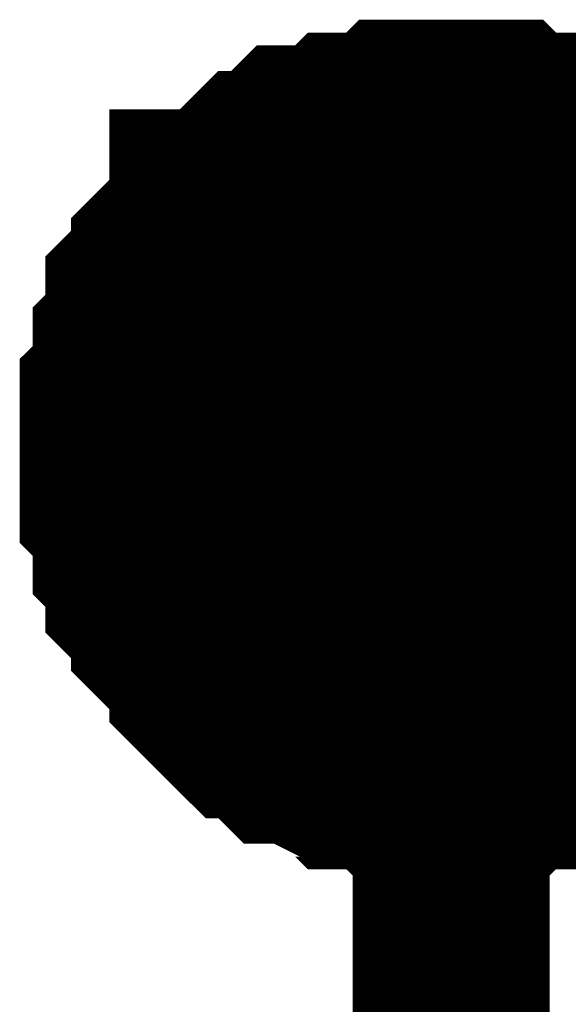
# Model space of a CAD drawing. Header units: inches. Extents: x 0 to 292, y 0 to 193.
# Tile 25 of 155: x 83.63 to 84.465, y 152.221 to 153.72. Entities that reach past the tile are written whole.
import ezdxf

# ---------------------------------------------------------------- set-up
doc = ezdxf.new("R2010")
doc.units = ezdxf.units.IN
doc.layers.add('Sheet', color=255, linetype='Continuous')

msp = doc.modelspace()

# ---------------------------------------------------------------- linework, layer by layer
at = {"layer": 'Sheet'}
for points in [[(83.78, 153.0637, 0.2997, 0.2997, 0), (83.78, 153.0832, 0.2997, 0.2997, 0), (83.78, 153.1222, 0.2997, 0.2997, 0), (83.78, 153.1417, 0.2997, 0.2997, 0), (83.7995, 153.1612, 0.2997, 0.2997, 0), (83.7995, 153.2002, 0.2997, 0.2997, 0), (83.7995, 153.2197, 0.2997, 0.2997, 0), (83.819, 153.2391, 0.2997, 0.2997, 0), (83.819, 153.2586, 0.2997, 0.2997, 0), (83.819, 153.2976, 0.2997, 0.2997, 0), (83.8385, 153.3171, 0.2997, 0.2997, 0), (83.858, 153.3366, 0.2997, 0.2997, 0), (83.858, 153.3561, 0.2997, 0.2997, 0), (83.8774, 153.3756, 0.2997, 0.2997, 0), (83.8969, 153.3951, 0.2997, 0.2997, 0), (83.9164, 153.4146, 0.2997, 0.2997, 0), (83.9164, 153.4341, 0.2997, 0.2997, 0), (83.9359, 153.4341, 0.2997, 0.2997, 0), (83.9554, 153.4535, 0.2997, 0.2997, 0), (83.9749, 153.473, 0.2997, 0.2997, 0), (83.9943, 153.4925, 0.2997, 0.2997, 0), (84.0138, 153.4925, 0.2997, 0.2997, 0), (84.0333, 153.512, 0.2997, 0.2997, 0), (84.0528, 153.5315, 0.2997, 0.2997, 0), (84.0918, 153.5315, 0.2997, 0.2997, 0), (84.1112, 153.5315, 0.2997, 0.2997, 0), (84.1307, 153.551, 0.2997, 0.2997, 0), (84.1502, 153.551, 0.2997, 0.2997, 0), (84.1892, 153.551, 0.2997, 0.2997, 0), (84.2087, 153.5705, 0.2997, 0.2997, 0), (84.2281, 153.5705, 0.2997, 0.2997, 0), (84.2671, 153.5705, 0.2997, 0.2997, 0), (84.2866, 153.5705, 0.2997, 0.2997, 0)], [(83.78, 153.0637, 0.2997, 0.2997, 0), (83.78, 153.0832, 0.2997, 0.2997, 0), (83.78, 153.1222, 0.2997, 0.2997, 0), (83.78, 153.1417, 0.2997, 0.2997, 0), (83.7995, 153.1612, 0.2997, 0.2997, 0), (83.7995, 153.2002, 0.2997, 0.2997, 0), (83.7995, 153.2197, 0.2997, 0.2997, 0), (83.819, 153.2391, 0.2997, 0.2997, 0), (83.819, 153.2586, 0.2997, 0.2997, 0), (83.819, 153.2976, 0.2997, 0.2997, 0), (83.8385, 153.3171, 0.2997, 0.2997, 0), (83.858, 153.3366, 0.2997, 0.2997, 0), (83.858, 153.3561, 0.2997, 0.2997, 0), (83.8774, 153.3756, 0.2997, 0.2997, 0), (83.8969, 153.3951, 0.2997, 0.2997, 0), (83.9164, 153.4146, 0.2997, 0.2997, 0), (83.9164, 153.4341, 0.2997, 0.2997, 0), (83.9359, 153.4341, 0.2997, 0.2997, 0), (83.9554, 153.4535, 0.2997, 0.2997, 0), (83.9749, 153.473, 0.2997, 0.2997, 0), (83.9943, 153.4925, 0.2997, 0.2997, 0), (84.0138, 153.4925, 0.2997, 0.2997, 0), (84.0333, 153.512, 0.2997, 0.2997, 0), (84.0528, 153.5315, 0.2997, 0.2997, 0), (84.0918, 153.5315, 0.2997, 0.2997, 0), (84.1112, 153.5315, 0.2997, 0.2997, 0), (84.1307, 153.551, 0.2997, 0.2997, 0), (84.1502, 153.551, 0.2997, 0.2997, 0), (84.1892, 153.551, 0.2997, 0.2997, 0), (84.2087, 153.5705, 0.2997, 0.2997, 0), (84.2281, 153.5705, 0.2997, 0.2997, 0), (84.2671, 153.5705, 0.2997, 0.2997, 0), (84.2866, 153.5705, 0.2997, 0.2997, 0)], [(83.78, 153.0637, 0.2997, 0.2997, 0), (83.78, 153.0832, 0.2997, 0.2997, 0), (83.78, 153.1222, 0.2997, 0.2997, 0), (83.78, 153.1417, 0.2997, 0.2997, 0), (83.7995, 153.1612, 0.2997, 0.2997, 0), (83.7995, 153.2002, 0.2997, 0.2997, 0), (83.7995, 153.2197, 0.2997, 0.2997, 0), (83.819, 153.2391, 0.2997, 0.2997, 0), (83.819, 153.2586, 0.2997, 0.2997, 0), (83.819, 153.2976, 0.2997, 0.2997, 0), (83.8385, 153.3171, 0.2997, 0.2997, 0), (83.858, 153.3366, 0.2997, 0.2997, 0), (83.858, 153.3561, 0.2997, 0.2997, 0), (83.8774, 153.3756, 0.2997, 0.2997, 0), (83.8969, 153.3951, 0.2997, 0.2997, 0), (83.9164, 153.4146, 0.2997, 0.2997, 0), (83.9164, 153.4341, 0.2997, 0.2997, 0), (83.9359, 153.4341, 0.2997, 0.2997, 0), (83.9554, 153.4535, 0.2997, 0.2997, 0), (83.9749, 153.473, 0.2997, 0.2997, 0), (83.9943, 153.4925, 0.2997, 0.2997, 0), (84.0138, 153.4925, 0.2997, 0.2997, 0), (84.0333, 153.512, 0.2997, 0.2997, 0), (84.0528, 153.5315, 0.2997, 0.2997, 0), (84.0918, 153.5315, 0.2997, 0.2997, 0), (84.1112, 153.5315, 0.2997, 0.2997, 0), (84.1307, 153.551, 0.2997, 0.2997, 0), (84.1502, 153.551, 0.2997, 0.2997, 0), (84.1892, 153.551, 0.2997, 0.2997, 0), (84.2087, 153.5705, 0.2997, 0.2997, 0), (84.2281, 153.5705, 0.2997, 0.2997, 0), (84.2671, 153.5705, 0.2997, 0.2997, 0), (84.2866, 153.5705, 0.2997, 0.2997, 0)], [(83.78, 153.0637, 0.2997, 0.2997, 0), (83.78, 153.0832, 0.2997, 0.2997, 0), (83.78, 153.1222, 0.2997, 0.2997, 0), (83.78, 153.1417, 0.2997, 0.2997, 0), (83.7995, 153.1612, 0.2997, 0.2997, 0), (83.7995, 153.2002, 0.2997, 0.2997, 0), (83.7995, 153.2197, 0.2997, 0.2997, 0), (83.819, 153.2391, 0.2997, 0.2997, 0), (83.819, 153.2586, 0.2997, 0.2997, 0), (83.819, 153.2976, 0.2997, 0.2997, 0), (83.8385, 153.3171, 0.2997, 0.2997, 0), (83.858, 153.3366, 0.2997, 0.2997, 0), (83.858, 153.3561, 0.2997, 0.2997, 0), (83.8774, 153.3756, 0.2997, 0.2997, 0), (83.8969, 153.3951, 0.2997, 0.2997, 0), (83.9164, 153.4146, 0.2997, 0.2997, 0), (83.9164, 153.4341, 0.2997, 0.2997, 0), (83.9359, 153.4341, 0.2997, 0.2997, 0), (83.9554, 153.4535, 0.2997, 0.2997, 0), (83.9749, 153.473, 0.2997, 0.2997, 0), (83.9943, 153.4925, 0.2997, 0.2997, 0), (84.0138, 153.4925, 0.2997, 0.2997, 0), (84.0333, 153.512, 0.2997, 0.2997, 0), (84.0528, 153.5315, 0.2997, 0.2997, 0), (84.0918, 153.5315, 0.2997, 0.2997, 0), (84.1112, 153.5315, 0.2997, 0.2997, 0), (84.1307, 153.551, 0.2997, 0.2997, 0), (84.1502, 153.551, 0.2997, 0.2997, 0), (84.1892, 153.551, 0.2997, 0.2997, 0), (84.2087, 153.5705, 0.2997, 0.2997, 0), (84.2281, 153.5705, 0.2997, 0.2997, 0), (84.2671, 153.5705, 0.2997, 0.2997, 0), (84.2866, 153.5705, 0.2997, 0.2997, 0)], [(84.2866, 153.5705, 0.2997, 0.2997, 0), (84.2866, 153.5705, 0.2997, 0.2997, 0)], [(84.2866, 153.5705, 0.2997, 0.2997, 0), (84.3061, 153.5705, 0.2997, 0.2997, 0), (84.345, 153.5705, 0.2997, 0.2997, 0), (84.3645, 153.5705, 0.2997, 0.2997, 0), (84.384, 153.551, 0.2997, 0.2997, 0), (84.4035, 153.551, 0.2997, 0.2997, 0), (84.4425, 153.551, 0.2997, 0.2997, 0), (84.4619, 153.5315, 0.2997, 0.2997, 0), (84.4814, 153.5315, 0.2997, 0.2997, 0), (84.5009, 153.5315, 0.2997, 0.2997, 0), (84.5204, 153.512, 0.2997, 0.2997, 0), (84.5399, 153.4925, 0.2997, 0.2997, 0), (84.5594, 153.4925, 0.2997, 0.2997, 0), (84.5788, 153.473, 0.2997, 0.2997, 0), (84.5983, 153.4535, 0.2997, 0.2997, 0), (84.6178, 153.4341, 0.2997, 0.2997, 0)], [(84.2866, 153.5705, 0.2997, 0.2997, 0), (84.2866, 153.5705, 0.2997, 0.2997, 0)], [(84.2866, 153.5705, 0.2997, 0.2997, 0), (84.3061, 153.5705, 0.2997, 0.2997, 0), (84.345, 153.5705, 0.2997, 0.2997, 0), (84.3645, 153.5705, 0.2997, 0.2997, 0), (84.384, 153.551, 0.2997, 0.2997, 0), (84.4035, 153.551, 0.2997, 0.2997, 0), (84.4425, 153.551, 0.2997, 0.2997, 0), (84.4619, 153.5315, 0.2997, 0.2997, 0), (84.4814, 153.5315, 0.2997, 0.2997, 0), (84.5009, 153.5315, 0.2997, 0.2997, 0), (84.5204, 153.512, 0.2997, 0.2997, 0), (84.5399, 153.4925, 0.2997, 0.2997, 0), (84.5594, 153.4925, 0.2997, 0.2997, 0), (84.5788, 153.473, 0.2997, 0.2997, 0), (84.5983, 153.4535, 0.2997, 0.2997, 0), (84.6178, 153.4341, 0.2997, 0.2997, 0)], [(84.2866, 153.5705, 0.2997, 0.2997, 0), (84.2866, 153.5705, 0.2997, 0.2997, 0)], [(84.2866, 153.5705, 0.2997, 0.2997, 0), (84.3061, 153.5705, 0.2997, 0.2997, 0), (84.345, 153.5705, 0.2997, 0.2997, 0), (84.3645, 153.5705, 0.2997, 0.2997, 0), (84.384, 153.551, 0.2997, 0.2997, 0), (84.4035, 153.551, 0.2997, 0.2997, 0), (84.4425, 153.551, 0.2997, 0.2997, 0), (84.4619, 153.5315, 0.2997, 0.2997, 0), (84.4814, 153.5315, 0.2997, 0.2997, 0), (84.5009, 153.5315, 0.2997, 0.2997, 0), (84.5204, 153.512, 0.2997, 0.2997, 0), (84.5399, 153.4925, 0.2997, 0.2997, 0), (84.5594, 153.4925, 0.2997, 0.2997, 0), (84.5788, 153.473, 0.2997, 0.2997, 0), (84.5983, 153.4535, 0.2997, 0.2997, 0), (84.6178, 153.4341, 0.2997, 0.2997, 0)], [(84.2866, 153.5705, 0.2997, 0.2997, 0), (84.2866, 153.5705, 0.2997, 0.2997, 0)], [(84.2866, 153.5705, 0.2997, 0.2997, 0), (84.3061, 153.5705, 0.2997, 0.2997, 0), (84.345, 153.5705, 0.2997, 0.2997, 0), (84.3645, 153.5705, 0.2997, 0.2997, 0), (84.384, 153.551, 0.2997, 0.2997, 0), (84.4035, 153.551, 0.2997, 0.2997, 0), (84.4425, 153.551, 0.2997, 0.2997, 0), (84.4619, 153.5315, 0.2997, 0.2997, 0), (84.4814, 153.5315, 0.2997, 0.2997, 0), (84.5009, 153.5315, 0.2997, 0.2997, 0), (84.5204, 153.512, 0.2997, 0.2997, 0), (84.5399, 153.4925, 0.2997, 0.2997, 0), (84.5594, 153.4925, 0.2997, 0.2997, 0), (84.5788, 153.473, 0.2997, 0.2997, 0), (84.5983, 153.4535, 0.2997, 0.2997, 0), (84.6178, 153.4341, 0.2997, 0.2997, 0)], [(83.78, 153.0637, 0.0991, 0.0991, 0), (83.78, 153.0832, 0.0991, 0.0991, 0), (83.78, 153.1222, 0.0991, 0.0991, 0), (83.78, 153.1417, 0.0991, 0.0991, 0), (83.7995, 153.1612, 0.0991, 0.0991, 0), (83.7995, 153.2002, 0.0991, 0.0991, 0), (83.7995, 153.2197, 0.0991, 0.0991, 0), (83.819, 153.2391, 0.0991, 0.0991, 0), (83.819, 153.2586, 0.0991, 0.0991, 0), (83.819, 153.2976, 0.0991, 0.0991, 0), (83.8385, 153.3171, 0.0991, 0.0991, 0), (83.858, 153.3366, 0.0991, 0.0991, 0), (83.858, 153.3561, 0.0991, 0.0991, 0), (83.8774, 153.3756, 0.0991, 0.0991, 0), (83.8969, 153.3951, 0.0991, 0.0991, 0), (83.9164, 153.4146, 0.0991, 0.0991, 0), (83.9164, 153.4341, 0.0991, 0.0991, 0), (83.9359, 153.4341, 0.0991, 0.0991, 0), (83.9554, 153.4535, 0.0991, 0.0991, 0), (83.9749, 153.473, 0.0991, 0.0991, 0), (83.9943, 153.4925, 0.0991, 0.0991, 0), (84.0138, 153.4925, 0.0991, 0.0991, 0), (84.0333, 153.512, 0.0991, 0.0991, 0), (84.0528, 153.5315, 0.0991, 0.0991, 0), (84.0918, 153.5315, 0.0991, 0.0991, 0), (84.1112, 153.5315, 0.0991, 0.0991, 0), (84.1307, 153.551, 0.0991, 0.0991, 0), (84.1502, 153.551, 0.0991, 0.0991, 0), (84.1892, 153.551, 0.0991, 0.0991, 0), (84.2087, 153.5705, 0.0991, 0.0991, 0), (84.2281, 153.5705, 0.0991, 0.0991, 0), (84.2671, 153.5705, 0.0991, 0.0991, 0), (84.2866, 153.5705, 0.0991, 0.0991, 0)], [(83.78, 153.0637, 0.0991, 0.0991, 0), (83.78, 153.0832, 0.0991, 0.0991, 0), (83.78, 153.1222, 0.0991, 0.0991, 0), (83.78, 153.1417, 0.0991, 0.0991, 0), (83.7995, 153.1612, 0.0991, 0.0991, 0), (83.7995, 153.2002, 0.0991, 0.0991, 0), (83.7995, 153.2197, 0.0991, 0.0991, 0), (83.819, 153.2391, 0.0991, 0.0991, 0), (83.819, 153.2586, 0.0991, 0.0991, 0), (83.819, 153.2976, 0.0991, 0.0991, 0), (83.8385, 153.3171, 0.0991, 0.0991, 0), (83.858, 153.3366, 0.0991, 0.0991, 0), (83.858, 153.3561, 0.0991, 0.0991, 0), (83.8774, 153.3756, 0.0991, 0.0991, 0), (83.8969, 153.3951, 0.0991, 0.0991, 0), (83.9164, 153.4146, 0.0991, 0.0991, 0), (83.9164, 153.4341, 0.0991, 0.0991, 0), (83.9359, 153.4341, 0.0991, 0.0991, 0), (83.9554, 153.4535, 0.0991, 0.0991, 0), (83.9749, 153.473, 0.0991, 0.0991, 0), (83.9943, 153.4925, 0.0991, 0.0991, 0), (84.0138, 153.4925, 0.0991, 0.0991, 0), (84.0333, 153.512, 0.0991, 0.0991, 0), (84.0528, 153.5315, 0.0991, 0.0991, 0), (84.0918, 153.5315, 0.0991, 0.0991, 0), (84.1112, 153.5315, 0.0991, 0.0991, 0), (84.1307, 153.551, 0.0991, 0.0991, 0), (84.1502, 153.551, 0.0991, 0.0991, 0), (84.1892, 153.551, 0.0991, 0.0991, 0), (84.2087, 153.5705, 0.0991, 0.0991, 0), (84.2281, 153.5705, 0.0991, 0.0991, 0), (84.2671, 153.5705, 0.0991, 0.0991, 0), (84.2866, 153.5705, 0.0991, 0.0991, 0)], [(83.78, 153.0637, 0.0991, 0.0991, 0), (83.78, 153.0832, 0.0991, 0.0991, 0), (83.78, 153.1222, 0.0991, 0.0991, 0), (83.78, 153.1417, 0.0991, 0.0991, 0), (83.7995, 153.1612, 0.0991, 0.0991, 0), (83.7995, 153.2002, 0.0991, 0.0991, 0), (83.7995, 153.2197, 0.0991, 0.0991, 0), (83.819, 153.2391, 0.0991, 0.0991, 0), (83.819, 153.2586, 0.0991, 0.0991, 0), (83.819, 153.2976, 0.0991, 0.0991, 0), (83.8385, 153.3171, 0.0991, 0.0991, 0), (83.858, 153.3366, 0.0991, 0.0991, 0), (83.858, 153.3561, 0.0991, 0.0991, 0), (83.8774, 153.3756, 0.0991, 0.0991, 0), (83.8969, 153.3951, 0.0991, 0.0991, 0), (83.9164, 153.4146, 0.0991, 0.0991, 0), (83.9164, 153.4341, 0.0991, 0.0991, 0), (83.9359, 153.4341, 0.0991, 0.0991, 0), (83.9554, 153.4535, 0.0991, 0.0991, 0), (83.9749, 153.473, 0.0991, 0.0991, 0), (83.9943, 153.4925, 0.0991, 0.0991, 0), (84.0138, 153.4925, 0.0991, 0.0991, 0), (84.0333, 153.512, 0.0991, 0.0991, 0), (84.0528, 153.5315, 0.0991, 0.0991, 0), (84.0918, 153.5315, 0.0991, 0.0991, 0), (84.1112, 153.5315, 0.0991, 0.0991, 0), (84.1307, 153.551, 0.0991, 0.0991, 0), (84.1502, 153.551, 0.0991, 0.0991, 0), (84.1892, 153.551, 0.0991, 0.0991, 0), (84.2087, 153.5705, 0.0991, 0.0991, 0), (84.2281, 153.5705, 0.0991, 0.0991, 0), (84.2671, 153.5705, 0.0991, 0.0991, 0), (84.2866, 153.5705, 0.0991, 0.0991, 0)], [(83.78, 153.0637, 0.0991, 0.0991, 0), (83.78, 153.0832, 0.0991, 0.0991, 0), (83.78, 153.1222, 0.0991, 0.0991, 0), (83.78, 153.1417, 0.0991, 0.0991, 0), (83.7995, 153.1612, 0.0991, 0.0991, 0), (83.7995, 153.2002, 0.0991, 0.0991, 0), (83.7995, 153.2197, 0.0991, 0.0991, 0), (83.819, 153.2391, 0.0991, 0.0991, 0), (83.819, 153.2586, 0.0991, 0.0991, 0), (83.819, 153.2976, 0.0991, 0.0991, 0), (83.8385, 153.3171, 0.0991, 0.0991, 0), (83.858, 153.3366, 0.0991, 0.0991, 0), (83.858, 153.3561, 0.0991, 0.0991, 0), (83.8774, 153.3756, 0.0991, 0.0991, 0), (83.8969, 153.3951, 0.0991, 0.0991, 0), (83.9164, 153.4146, 0.0991, 0.0991, 0), (83.9164, 153.4341, 0.0991, 0.0991, 0), (83.9359, 153.4341, 0.0991, 0.0991, 0), (83.9554, 153.4535, 0.0991, 0.0991, 0), (83.9749, 153.473, 0.0991, 0.0991, 0), (83.9943, 153.4925, 0.0991, 0.0991, 0), (84.0138, 153.4925, 0.0991, 0.0991, 0), (84.0333, 153.512, 0.0991, 0.0991, 0), (84.0528, 153.5315, 0.0991, 0.0991, 0), (84.0918, 153.5315, 0.0991, 0.0991, 0), (84.1112, 153.5315, 0.0991, 0.0991, 0), (84.1307, 153.551, 0.0991, 0.0991, 0), (84.1502, 153.551, 0.0991, 0.0991, 0), (84.1892, 153.551, 0.0991, 0.0991, 0), (84.2087, 153.5705, 0.0991, 0.0991, 0), (84.2281, 153.5705, 0.0991, 0.0991, 0), (84.2671, 153.5705, 0.0991, 0.0991, 0), (84.2866, 153.5705, 0.0991, 0.0991, 0)], [(84.2866, 153.5705, 0.0991, 0.0991, 0), (84.2866, 153.5705, 0.0991, 0.0991, 0)], [(84.2866, 153.5705, 0.0991, 0.0991, 0), (84.3061, 153.5705, 0.0991, 0.0991, 0), (84.345, 153.5705, 0.0991, 0.0991, 0), (84.3645, 153.5705, 0.0991, 0.0991, 0), (84.384, 153.551, 0.0991, 0.0991, 0), (84.4035, 153.551, 0.0991, 0.0991, 0), (84.4425, 153.551, 0.0991, 0.0991, 0), (84.4619, 153.5315, 0.0991, 0.0991, 0), (84.4814, 153.5315, 0.0991, 0.0991, 0), (84.5009, 153.5315, 0.0991, 0.0991, 0), (84.5204, 153.512, 0.0991, 0.0991, 0)], [(84.2866, 153.5705, 0.0991, 0.0991, 0), (84.2866, 153.5705, 0.0991, 0.0991, 0)], [(84.2866, 153.5705, 0.0991, 0.0991, 0), (84.3061, 153.5705, 0.0991, 0.0991, 0), (84.345, 153.5705, 0.0991, 0.0991, 0), (84.3645, 153.5705, 0.0991, 0.0991, 0), (84.384, 153.551, 0.0991, 0.0991, 0), (84.4035, 153.551, 0.0991, 0.0991, 0), (84.4425, 153.551, 0.0991, 0.0991, 0), (84.4619, 153.5315, 0.0991, 0.0991, 0), (84.4814, 153.5315, 0.0991, 0.0991, 0), (84.5009, 153.5315, 0.0991, 0.0991, 0), (84.5204, 153.512, 0.0991, 0.0991, 0)], [(84.2866, 153.5705, 0.0991, 0.0991, 0), (84.2866, 153.5705, 0.0991, 0.0991, 0)], [(84.2866, 153.5705, 0.0991, 0.0991, 0), (84.3061, 153.5705, 0.0991, 0.0991, 0), (84.345, 153.5705, 0.0991, 0.0991, 0), (84.3645, 153.5705, 0.0991, 0.0991, 0), (84.384, 153.551, 0.0991, 0.0991, 0), (84.4035, 153.551, 0.0991, 0.0991, 0), (84.4425, 153.551, 0.0991, 0.0991, 0), (84.4619, 153.5315, 0.0991, 0.0991, 0), (84.4814, 153.5315, 0.0991, 0.0991, 0), (84.5009, 153.5315, 0.0991, 0.0991, 0), (84.5204, 153.512, 0.0991, 0.0991, 0)], [(84.2866, 153.5705, 0.0991, 0.0991, 0), (84.2866, 153.5705, 0.0991, 0.0991, 0)], [(84.2866, 153.5705, 0.0991, 0.0991, 0), (84.3061, 153.5705, 0.0991, 0.0991, 0), (84.345, 153.5705, 0.0991, 0.0991, 0), (84.3645, 153.5705, 0.0991, 0.0991, 0), (84.384, 153.551, 0.0991, 0.0991, 0), (84.4035, 153.551, 0.0991, 0.0991, 0), (84.4425, 153.551, 0.0991, 0.0991, 0), (84.4619, 153.5315, 0.0991, 0.0991, 0), (84.4814, 153.5315, 0.0991, 0.0991, 0), (84.5009, 153.5315, 0.0991, 0.0991, 0), (84.5204, 153.512, 0.0991, 0.0991, 0)], [(84.2866, 152.557, 0.2997, 0.2997, 0), (84.2671, 152.557, 0.2997, 0.2997, 0), (84.2281, 152.557, 0.2997, 0.2997, 0), (84.2087, 152.557, 0.2997, 0.2997, 0), (84.1892, 152.5764, 0.2997, 0.2997, 0), (84.1502, 152.5764, 0.2997, 0.2997, 0), (84.1307, 152.5764, 0.2997, 0.2997, 0), (84.1112, 152.5959, 0.2997, 0.2997, 0), (84.0918, 152.5959, 0.2997, 0.2997, 0), (84.0528, 152.6154, 0.2997, 0.2997, 0), (84.0333, 152.6154, 0.2997, 0.2997, 0), (84.0138, 152.6349, 0.2997, 0.2997, 0), (83.9943, 152.6544, 0.2997, 0.2997, 0), (83.9749, 152.6544, 0.2997, 0.2997, 0), (83.9554, 152.6739, 0.2997, 0.2997, 0), (83.9359, 152.6934, 0.2997, 0.2997, 0), (83.9164, 152.7129, 0.2997, 0.2997, 0), (83.9164, 152.7324, 0.2997, 0.2997, 0), (83.8969, 152.7519, 0.2997, 0.2997, 0), (83.8774, 152.7714, 0.2997, 0.2997, 0), (83.858, 152.7908, 0.2997, 0.2997, 0), (83.858, 152.8103, 0.2997, 0.2997, 0), (83.8385, 152.8298, 0.2997, 0.2997, 0), (83.819, 152.8493, 0.2997, 0.2997, 0), (83.819, 152.8688, 0.2997, 0.2997, 0), (83.819, 152.8883, 0.2997, 0.2997, 0), (83.7995, 152.9078, 0.2997, 0.2997, 0), (83.7995, 152.9468, 0.2997, 0.2997, 0), (83.7995, 152.9663, 0.2997, 0.2997, 0), (83.78, 152.9858, 0.2997, 0.2997, 0), (83.78, 153.0053, 0.2997, 0.2997, 0), (83.78, 153.0442, 0.2997, 0.2997, 0), (83.78, 153.0637, 0.2997, 0.2997, 0)], [(83.78, 153.0637, 0.2997, 0.2997, 0), (83.78, 153.0637, 0.2997, 0.2997, 0)], [(84.2866, 152.557, 0.2997, 0.2997, 0), (84.2671, 152.557, 0.2997, 0.2997, 0), (84.2281, 152.557, 0.2997, 0.2997, 0), (84.2087, 152.557, 0.2997, 0.2997, 0), (84.1892, 152.5764, 0.2997, 0.2997, 0), (84.1502, 152.5764, 0.2997, 0.2997, 0), (84.1307, 152.5764, 0.2997, 0.2997, 0), (84.1112, 152.5959, 0.2997, 0.2997, 0), (84.0918, 152.5959, 0.2997, 0.2997, 0), (84.0528, 152.6154, 0.2997, 0.2997, 0), (84.0333, 152.6154, 0.2997, 0.2997, 0), (84.0138, 152.6349, 0.2997, 0.2997, 0), (83.9943, 152.6544, 0.2997, 0.2997, 0), (83.9749, 152.6544, 0.2997, 0.2997, 0), (83.9554, 152.6739, 0.2997, 0.2997, 0), (83.9359, 152.6934, 0.2997, 0.2997, 0), (83.9164, 152.7129, 0.2997, 0.2997, 0), (83.9164, 152.7324, 0.2997, 0.2997, 0), (83.8969, 152.7519, 0.2997, 0.2997, 0), (83.8774, 152.7714, 0.2997, 0.2997, 0), (83.858, 152.7908, 0.2997, 0.2997, 0), (83.858, 152.8103, 0.2997, 0.2997, 0), (83.8385, 152.8298, 0.2997, 0.2997, 0), (83.819, 152.8493, 0.2997, 0.2997, 0), (83.819, 152.8688, 0.2997, 0.2997, 0), (83.819, 152.8883, 0.2997, 0.2997, 0), (83.7995, 152.9078, 0.2997, 0.2997, 0), (83.7995, 152.9468, 0.2997, 0.2997, 0), (83.7995, 152.9663, 0.2997, 0.2997, 0), (83.78, 152.9858, 0.2997, 0.2997, 0), (83.78, 153.0053, 0.2997, 0.2997, 0), (83.78, 153.0442, 0.2997, 0.2997, 0), (83.78, 153.0637, 0.2997, 0.2997, 0)], [(83.78, 153.0637, 0.2997, 0.2997, 0), (83.78, 153.0637, 0.2997, 0.2997, 0)], [(84.2866, 152.557, 0.2997, 0.2997, 0), (84.2671, 152.557, 0.2997, 0.2997, 0), (84.2281, 152.557, 0.2997, 0.2997, 0), (84.2087, 152.557, 0.2997, 0.2997, 0), (84.1892, 152.5764, 0.2997, 0.2997, 0), (84.1502, 152.5764, 0.2997, 0.2997, 0), (84.1307, 152.5764, 0.2997, 0.2997, 0), (84.1112, 152.5959, 0.2997, 0.2997, 0), (84.0918, 152.5959, 0.2997, 0.2997, 0), (84.0528, 152.6154, 0.2997, 0.2997, 0), (84.0333, 152.6154, 0.2997, 0.2997, 0), (84.0138, 152.6349, 0.2997, 0.2997, 0), (83.9943, 152.6544, 0.2997, 0.2997, 0), (83.9749, 152.6544, 0.2997, 0.2997, 0), (83.9554, 152.6739, 0.2997, 0.2997, 0), (83.9359, 152.6934, 0.2997, 0.2997, 0), (83.9164, 152.7129, 0.2997, 0.2997, 0), (83.9164, 152.7324, 0.2997, 0.2997, 0), (83.8969, 152.7519, 0.2997, 0.2997, 0), (83.8774, 152.7714, 0.2997, 0.2997, 0), (83.858, 152.7908, 0.2997, 0.2997, 0), (83.858, 152.8103, 0.2997, 0.2997, 0), (83.8385, 152.8298, 0.2997, 0.2997, 0), (83.819, 152.8493, 0.2997, 0.2997, 0), (83.819, 152.8688, 0.2997, 0.2997, 0), (83.819, 152.8883, 0.2997, 0.2997, 0), (83.7995, 152.9078, 0.2997, 0.2997, 0), (83.7995, 152.9468, 0.2997, 0.2997, 0), (83.7995, 152.9663, 0.2997, 0.2997, 0), (83.78, 152.9858, 0.2997, 0.2997, 0), (83.78, 153.0053, 0.2997, 0.2997, 0), (83.78, 153.0442, 0.2997, 0.2997, 0), (83.78, 153.0637, 0.2997, 0.2997, 0)], [(83.78, 153.0637, 0.2997, 0.2997, 0), (83.78, 153.0637, 0.2997, 0.2997, 0)], [(84.2866, 152.557, 0.2997, 0.2997, 0), (84.2671, 152.557, 0.2997, 0.2997, 0), (84.2281, 152.557, 0.2997, 0.2997, 0), (84.2087, 152.557, 0.2997, 0.2997, 0), (84.1892, 152.5764, 0.2997, 0.2997, 0), (84.1502, 152.5764, 0.2997, 0.2997, 0), (84.1307, 152.5764, 0.2997, 0.2997, 0), (84.1112, 152.5959, 0.2997, 0.2997, 0), (84.0918, 152.5959, 0.2997, 0.2997, 0), (84.0528, 152.6154, 0.2997, 0.2997, 0), (84.0333, 152.6154, 0.2997, 0.2997, 0), (84.0138, 152.6349, 0.2997, 0.2997, 0), (83.9943, 152.6544, 0.2997, 0.2997, 0), (83.9749, 152.6544, 0.2997, 0.2997, 0), (83.9554, 152.6739, 0.2997, 0.2997, 0), (83.9359, 152.6934, 0.2997, 0.2997, 0), (83.9164, 152.7129, 0.2997, 0.2997, 0), (83.9164, 152.7324, 0.2997, 0.2997, 0), (83.8969, 152.7519, 0.2997, 0.2997, 0), (83.8774, 152.7714, 0.2997, 0.2997, 0), (83.858, 152.7908, 0.2997, 0.2997, 0), (83.858, 152.8103, 0.2997, 0.2997, 0), (83.8385, 152.8298, 0.2997, 0.2997, 0), (83.819, 152.8493, 0.2997, 0.2997, 0), (83.819, 152.8688, 0.2997, 0.2997, 0), (83.819, 152.8883, 0.2997, 0.2997, 0), (83.7995, 152.9078, 0.2997, 0.2997, 0), (83.7995, 152.9468, 0.2997, 0.2997, 0), (83.7995, 152.9663, 0.2997, 0.2997, 0), (83.78, 152.9858, 0.2997, 0.2997, 0), (83.78, 153.0053, 0.2997, 0.2997, 0), (83.78, 153.0442, 0.2997, 0.2997, 0), (83.78, 153.0637, 0.2997, 0.2997, 0)], [(83.78, 153.0637, 0.2997, 0.2997, 0), (83.78, 153.0637, 0.2997, 0.2997, 0)], [(84.2087, 153.0637, 0.2997, 0.2997, 0), (84.2866, 153.0637, 0.2997, 0.2997, 0), (84.2866, 152.3815, 0.2997, 0.2997, 0)], [(84.2866, 153.0637, 0.2997, 0.2997, 0), (95.217, 153.0637, 0.2997, 0.2997, 0)], [(84.2866, 152.557, 0.0991, 0.0991, 0), (84.2671, 152.557, 0.0991, 0.0991, 0), (84.2281, 152.557, 0.0991, 0.0991, 0), (84.2087, 152.557, 0.0991, 0.0991, 0), (84.1892, 152.5764, 0.0991, 0.0991, 0), (84.1502, 152.5764, 0.0991, 0.0991, 0), (84.1307, 152.5764, 0.0991, 0.0991, 0), (84.1112, 152.5959, 0.0991, 0.0991, 0), (84.0918, 152.5959, 0.0991, 0.0991, 0), (84.0528, 152.6154, 0.0991, 0.0991, 0), (84.0333, 152.6154, 0.0991, 0.0991, 0), (84.0138, 152.6349, 0.0991, 0.0991, 0), (83.9943, 152.6544, 0.0991, 0.0991, 0), (83.9749, 152.6544, 0.0991, 0.0991, 0), (83.9554, 152.6739, 0.0991, 0.0991, 0), (83.9359, 152.6934, 0.0991, 0.0991, 0), (83.9164, 152.7129, 0.0991, 0.0991, 0), (83.9164, 152.7324, 0.0991, 0.0991, 0), (83.8969, 152.7519, 0.0991, 0.0991, 0), (83.8774, 152.7714, 0.0991, 0.0991, 0), (83.858, 152.7908, 0.0991, 0.0991, 0), (83.858, 152.8103, 0.0991, 0.0991, 0), (83.8385, 152.8298, 0.0991, 0.0991, 0), (83.819, 152.8493, 0.0991, 0.0991, 0), (83.819, 152.8688, 0.0991, 0.0991, 0), (83.819, 152.8883, 0.0991, 0.0991, 0), (83.7995, 152.9078, 0.0991, 0.0991, 0), (83.7995, 152.9468, 0.0991, 0.0991, 0), (83.7995, 152.9663, 0.0991, 0.0991, 0), (83.78, 152.9858, 0.0991, 0.0991, 0), (83.78, 153.0053, 0.0991, 0.0991, 0), (83.78, 153.0442, 0.0991, 0.0991, 0), (83.78, 153.0637, 0.0991, 0.0991, 0)], [(83.78, 153.0637, 0.0991, 0.0991, 0), (83.78, 153.0637, 0.0991, 0.0991, 0)], [(84.2866, 152.557, 0.0991, 0.0991, 0), (84.2671, 152.557, 0.0991, 0.0991, 0), (84.2281, 152.557, 0.0991, 0.0991, 0), (84.2087, 152.557, 0.0991, 0.0991, 0), (84.1892, 152.5764, 0.0991, 0.0991, 0), (84.1502, 152.5764, 0.0991, 0.0991, 0), (84.1307, 152.5764, 0.0991, 0.0991, 0), (84.1112, 152.5959, 0.0991, 0.0991, 0), (84.0918, 152.5959, 0.0991, 0.0991, 0), (84.0528, 152.6154, 0.0991, 0.0991, 0), (84.0333, 152.6154, 0.0991, 0.0991, 0), (84.0138, 152.6349, 0.0991, 0.0991, 0), (83.9943, 152.6544, 0.0991, 0.0991, 0), (83.9749, 152.6544, 0.0991, 0.0991, 0), (83.9554, 152.6739, 0.0991, 0.0991, 0), (83.9359, 152.6934, 0.0991, 0.0991, 0), (83.9164, 152.7129, 0.0991, 0.0991, 0), (83.9164, 152.7324, 0.0991, 0.0991, 0), (83.8969, 152.7519, 0.0991, 0.0991, 0), (83.8774, 152.7714, 0.0991, 0.0991, 0), (83.858, 152.7908, 0.0991, 0.0991, 0), (83.858, 152.8103, 0.0991, 0.0991, 0), (83.8385, 152.8298, 0.0991, 0.0991, 0), (83.819, 152.8493, 0.0991, 0.0991, 0), (83.819, 152.8688, 0.0991, 0.0991, 0), (83.819, 152.8883, 0.0991, 0.0991, 0), (83.7995, 152.9078, 0.0991, 0.0991, 0), (83.7995, 152.9468, 0.0991, 0.0991, 0), (83.7995, 152.9663, 0.0991, 0.0991, 0), (83.78, 152.9858, 0.0991, 0.0991, 0), (83.78, 153.0053, 0.0991, 0.0991, 0), (83.78, 153.0442, 0.0991, 0.0991, 0), (83.78, 153.0637, 0.0991, 0.0991, 0)], [(83.78, 153.0637, 0.0991, 0.0991, 0), (83.78, 153.0637, 0.0991, 0.0991, 0)], [(84.2866, 152.557, 0.0991, 0.0991, 0), (84.2671, 152.557, 0.0991, 0.0991, 0), (84.2281, 152.557, 0.0991, 0.0991, 0), (84.2087, 152.557, 0.0991, 0.0991, 0), (84.1892, 152.5764, 0.0991, 0.0991, 0), (84.1502, 152.5764, 0.0991, 0.0991, 0), (84.1307, 152.5764, 0.0991, 0.0991, 0), (84.1112, 152.5959, 0.0991, 0.0991, 0), (84.0918, 152.5959, 0.0991, 0.0991, 0), (84.0528, 152.6154, 0.0991, 0.0991, 0), (84.0333, 152.6154, 0.0991, 0.0991, 0), (84.0138, 152.6349, 0.0991, 0.0991, 0), (83.9943, 152.6544, 0.0991, 0.0991, 0), (83.9749, 152.6544, 0.0991, 0.0991, 0), (83.9554, 152.6739, 0.0991, 0.0991, 0), (83.9359, 152.6934, 0.0991, 0.0991, 0), (83.9164, 152.7129, 0.0991, 0.0991, 0), (83.9164, 152.7324, 0.0991, 0.0991, 0), (83.8969, 152.7519, 0.0991, 0.0991, 0), (83.8774, 152.7714, 0.0991, 0.0991, 0), (83.858, 152.7908, 0.0991, 0.0991, 0), (83.858, 152.8103, 0.0991, 0.0991, 0), (83.8385, 152.8298, 0.0991, 0.0991, 0), (83.819, 152.8493, 0.0991, 0.0991, 0), (83.819, 152.8688, 0.0991, 0.0991, 0), (83.819, 152.8883, 0.0991, 0.0991, 0), (83.7995, 152.9078, 0.0991, 0.0991, 0), (83.7995, 152.9468, 0.0991, 0.0991, 0), (83.7995, 152.9663, 0.0991, 0.0991, 0), (83.78, 152.9858, 0.0991, 0.0991, 0), (83.78, 153.0053, 0.0991, 0.0991, 0), (83.78, 153.0442, 0.0991, 0.0991, 0), (83.78, 153.0637, 0.0991, 0.0991, 0)], [(83.78, 153.0637, 0.0991, 0.0991, 0), (83.78, 153.0637, 0.0991, 0.0991, 0)], [(84.2866, 152.557, 0.0991, 0.0991, 0), (84.2671, 152.557, 0.0991, 0.0991, 0), (84.2281, 152.557, 0.0991, 0.0991, 0), (84.2087, 152.557, 0.0991, 0.0991, 0), (84.1892, 152.5764, 0.0991, 0.0991, 0), (84.1502, 152.5764, 0.0991, 0.0991, 0), (84.1307, 152.5764, 0.0991, 0.0991, 0), (84.1112, 152.5959, 0.0991, 0.0991, 0), (84.0918, 152.5959, 0.0991, 0.0991, 0), (84.0528, 152.6154, 0.0991, 0.0991, 0), (84.0333, 152.6154, 0.0991, 0.0991, 0), (84.0138, 152.6349, 0.0991, 0.0991, 0), (83.9943, 152.6544, 0.0991, 0.0991, 0), (83.9749, 152.6544, 0.0991, 0.0991, 0), (83.9554, 152.6739, 0.0991, 0.0991, 0), (83.9359, 152.6934, 0.0991, 0.0991, 0), (83.9164, 152.7129, 0.0991, 0.0991, 0), (83.9164, 152.7324, 0.0991, 0.0991, 0), (83.8969, 152.7519, 0.0991, 0.0991, 0), (83.8774, 152.7714, 0.0991, 0.0991, 0), (83.858, 152.7908, 0.0991, 0.0991, 0), (83.858, 152.8103, 0.0991, 0.0991, 0), (83.8385, 152.8298, 0.0991, 0.0991, 0), (83.819, 152.8493, 0.0991, 0.0991, 0), (83.819, 152.8688, 0.0991, 0.0991, 0), (83.819, 152.8883, 0.0991, 0.0991, 0), (83.7995, 152.9078, 0.0991, 0.0991, 0), (83.7995, 152.9468, 0.0991, 0.0991, 0), (83.7995, 152.9663, 0.0991, 0.0991, 0), (83.78, 152.9858, 0.0991, 0.0991, 0), (83.78, 153.0053, 0.0991, 0.0991, 0), (83.78, 153.0442, 0.0991, 0.0991, 0), (83.78, 153.0637, 0.0991, 0.0991, 0)], [(83.78, 153.0637, 0.0991, 0.0991, 0), (83.78, 153.0637, 0.0991, 0.0991, 0)], [(84.6178, 152.6934, 0.2997, 0.2997, 0), (84.5983, 152.6739, 0.2997, 0.2997, 0), (84.5788, 152.6544, 0.2997, 0.2997, 0), (84.5594, 152.6544, 0.2997, 0.2997, 0), (84.5399, 152.6349, 0.2997, 0.2997, 0), (84.5204, 152.6154, 0.2997, 0.2997, 0), (84.5009, 152.6154, 0.2997, 0.2997, 0), (84.4814, 152.5959, 0.2997, 0.2997, 0), (84.4619, 152.5959, 0.2997, 0.2997, 0), (84.4425, 152.5764, 0.2997, 0.2997, 0), (84.4035, 152.5764, 0.2997, 0.2997, 0), (84.384, 152.5764, 0.2997, 0.2997, 0), (84.3645, 152.557, 0.2997, 0.2997, 0), (84.345, 152.557, 0.2997, 0.2997, 0), (84.3061, 152.557, 0.2997, 0.2997, 0), (84.2866, 152.557, 0.2997, 0.2997, 0)], [(84.6178, 152.6934, 0.2997, 0.2997, 0), (84.5983, 152.6739, 0.2997, 0.2997, 0), (84.5788, 152.6544, 0.2997, 0.2997, 0), (84.5594, 152.6544, 0.2997, 0.2997, 0), (84.5399, 152.6349, 0.2997, 0.2997, 0), (84.5204, 152.6154, 0.2997, 0.2997, 0), (84.5009, 152.6154, 0.2997, 0.2997, 0), (84.4814, 152.5959, 0.2997, 0.2997, 0), (84.4619, 152.5959, 0.2997, 0.2997, 0), (84.4425, 152.5764, 0.2997, 0.2997, 0), (84.4035, 152.5764, 0.2997, 0.2997, 0), (84.384, 152.5764, 0.2997, 0.2997, 0), (84.3645, 152.557, 0.2997, 0.2997, 0), (84.345, 152.557, 0.2997, 0.2997, 0), (84.3061, 152.557, 0.2997, 0.2997, 0), (84.2866, 152.557, 0.2997, 0.2997, 0)], [(84.6178, 152.6934, 0.2997, 0.2997, 0), (84.5983, 152.6739, 0.2997, 0.2997, 0), (84.5788, 152.6544, 0.2997, 0.2997, 0), (84.5594, 152.6544, 0.2997, 0.2997, 0), (84.5399, 152.6349, 0.2997, 0.2997, 0), (84.5204, 152.6154, 0.2997, 0.2997, 0), (84.5009, 152.6154, 0.2997, 0.2997, 0), (84.4814, 152.5959, 0.2997, 0.2997, 0), (84.4619, 152.5959, 0.2997, 0.2997, 0), (84.4425, 152.5764, 0.2997, 0.2997, 0), (84.4035, 152.5764, 0.2997, 0.2997, 0), (84.384, 152.5764, 0.2997, 0.2997, 0), (84.3645, 152.557, 0.2997, 0.2997, 0), (84.345, 152.557, 0.2997, 0.2997, 0), (84.3061, 152.557, 0.2997, 0.2997, 0), (84.2866, 152.557, 0.2997, 0.2997, 0)], [(84.6178, 152.6934, 0.2997, 0.2997, 0), (84.5983, 152.6739, 0.2997, 0.2997, 0), (84.5788, 152.6544, 0.2997, 0.2997, 0), (84.5594, 152.6544, 0.2997, 0.2997, 0), (84.5399, 152.6349, 0.2997, 0.2997, 0), (84.5204, 152.6154, 0.2997, 0.2997, 0), (84.5009, 152.6154, 0.2997, 0.2997, 0), (84.4814, 152.5959, 0.2997, 0.2997, 0), (84.4619, 152.5959, 0.2997, 0.2997, 0), (84.4425, 152.5764, 0.2997, 0.2997, 0), (84.4035, 152.5764, 0.2997, 0.2997, 0), (84.384, 152.5764, 0.2997, 0.2997, 0), (84.3645, 152.557, 0.2997, 0.2997, 0), (84.345, 152.557, 0.2997, 0.2997, 0), (84.3061, 152.557, 0.2997, 0.2997, 0), (84.2866, 152.557, 0.2997, 0.2997, 0)], [(84.5204, 152.6154, 0.0991, 0.0991, 0), (84.5009, 152.6154, 0.0991, 0.0991, 0), (84.4814, 152.5959, 0.0991, 0.0991, 0), (84.4619, 152.5959, 0.0991, 0.0991, 0), (84.4425, 152.5764, 0.0991, 0.0991, 0), (84.4035, 152.5764, 0.0991, 0.0991, 0), (84.384, 152.5764, 0.0991, 0.0991, 0), (84.3645, 152.557, 0.0991, 0.0991, 0), (84.345, 152.557, 0.0991, 0.0991, 0), (84.3061, 152.557, 0.0991, 0.0991, 0), (84.2866, 152.557, 0.0991, 0.0991, 0)], [(84.5204, 152.6154, 0.0991, 0.0991, 0), (84.5009, 152.6154, 0.0991, 0.0991, 0), (84.4814, 152.5959, 0.0991, 0.0991, 0), (84.4619, 152.5959, 0.0991, 0.0991, 0), (84.4425, 152.5764, 0.0991, 0.0991, 0), (84.4035, 152.5764, 0.0991, 0.0991, 0), (84.384, 152.5764, 0.0991, 0.0991, 0), (84.3645, 152.557, 0.0991, 0.0991, 0), (84.345, 152.557, 0.0991, 0.0991, 0), (84.3061, 152.557, 0.0991, 0.0991, 0), (84.2866, 152.557, 0.0991, 0.0991, 0)], [(84.5204, 152.6154, 0.0991, 0.0991, 0), (84.5009, 152.6154, 0.0991, 0.0991, 0), (84.4814, 152.5959, 0.0991, 0.0991, 0), (84.4619, 152.5959, 0.0991, 0.0991, 0), (84.4425, 152.5764, 0.0991, 0.0991, 0), (84.4035, 152.5764, 0.0991, 0.0991, 0), (84.384, 152.5764, 0.0991, 0.0991, 0), (84.3645, 152.557, 0.0991, 0.0991, 0), (84.345, 152.557, 0.0991, 0.0991, 0), (84.3061, 152.557, 0.0991, 0.0991, 0), (84.2866, 152.557, 0.0991, 0.0991, 0)], [(84.5204, 152.6154, 0.0991, 0.0991, 0), (84.5009, 152.6154, 0.0991, 0.0991, 0), (84.4814, 152.5959, 0.0991, 0.0991, 0), (84.4619, 152.5959, 0.0991, 0.0991, 0), (84.4425, 152.5764, 0.0991, 0.0991, 0), (84.4035, 152.5764, 0.0991, 0.0991, 0), (84.384, 152.5764, 0.0991, 0.0991, 0), (84.3645, 152.557, 0.0991, 0.0991, 0), (84.345, 152.557, 0.0991, 0.0991, 0), (84.3061, 152.557, 0.0991, 0.0991, 0), (84.2866, 152.557, 0.0991, 0.0991, 0)], [(84.2866, 149.8477, 0.2997, 0.2997, 0), (84.2866, 152.3815, 0.2997, 0.2997, 0)]]:
    msp.add_lwpolyline(points, format="xyseb", dxfattribs=at)
msp.add_lwpolyline([(83.996, 153.0761, 0.508, 0.508, 1), (84.504, 153.0761, 0.508, 0.508, 1)], format="xyseb", close=True, dxfattribs=at)

doc.saveas('drawing.dxf')
